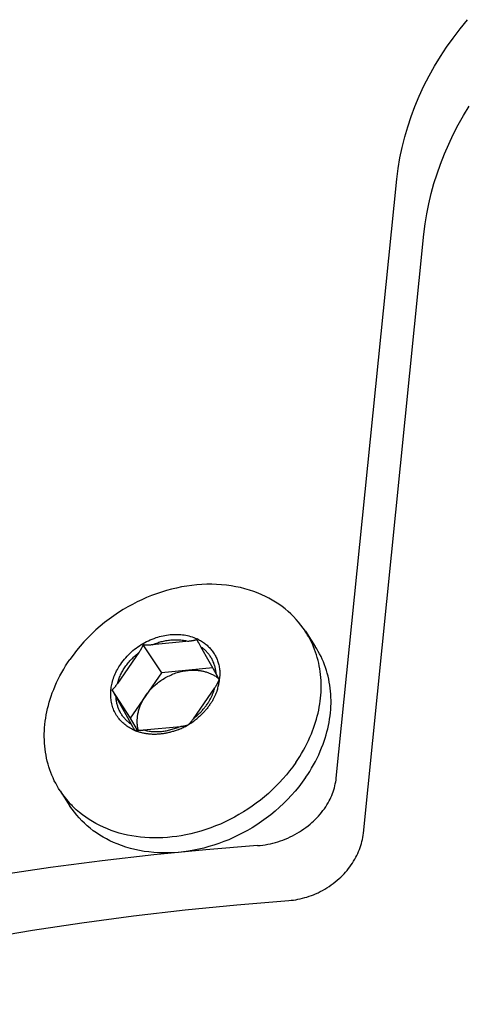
# Model space of a CAD drawing. Extents: x 0 to 1189, y 0 to 841.
# Tile 35 of 84: x 272 to 281, y 153 to 172. Entities that reach past the tile are written whole.
import ezdxf

# ---------------------------------------------------------------- set-up
doc = ezdxf.new("R2010")
doc.units = 0
doc.header["$LTSCALE"] = 65.395
doc.layers.add('mg_3b_BL7', color=7, linetype='CONTINUOUS')

# ---------------------------------------------------------------- blocks, each defined once
blk = doc.blocks.new('MG_3B_BL7', base_point=(346.87, 129.966))
at = {"layer": 'mg_3b_BL7', "color": 2, "linetype": 'CONTINUOUS'}
for p, q in [((278.461, 157.179), (279.653, 168.981)), ((278.994, 156.093), (280.186, 167.895)), ((277.852, 160.071), (278.045, 159.774)), ((275.563, 159.874), (274.838, 159.803)), ((274.657, 159.803), (275.019, 159.25)), ((276.123, 159.185), (275.797, 159.763)), ((274.575, 159.651), (274.153, 159.04)), ((276.031, 159.348), (275.019, 159.25)), ((275.019, 159.25), (274.405, 158.36)), ((276.139, 159.155), (276.123, 159.185)), ((274.044, 158.914), (274.405, 158.36)), ((274.044, 158.914), (274.067, 158.875)), ((274.067, 158.875), (274.097, 158.823)), ((274.097, 158.823), (274.126, 158.77)), ((274.126, 158.77), (274.45, 158.196)), ((274.405, 158.36), (274.54, 158.122)), ((274.669, 158.126), (275.396, 158.197)), ((273.027, 156.925), (273.22, 156.628))]:
    blk.add_line(p, q, dxfattribs=at)
for points in [[(279.653, 168.981), (279.679, 169.19), (279.713, 169.398), (279.756, 169.605), (279.807, 169.81), (279.866, 170.013), (279.933, 170.213), (280.007, 170.411), (280.093, 170.615), (280.186, 170.816), (280.287, 171.013), (280.395, 171.206), (280.509, 171.395), (280.631, 171.58), (280.758, 171.76), (280.897, 171.943), (281.043, 172.121)], [(280.186, 167.895), (280.211, 168.096), (280.243, 168.297), (280.282, 168.496), (280.329, 168.694), (280.383, 168.891), (280.444, 169.085), (280.511, 169.277), (280.589, 169.475), (280.673, 169.67), (280.764, 169.862), (280.862, 170.051), (280.966, 170.236), (281.076, 170.418)], [(277.852, 160.071), (277.81, 160.132), (277.766, 160.192), (277.719, 160.25), (277.67, 160.306), (277.619, 160.36), (277.566, 160.412), (277.511, 160.463), (277.454, 160.51), (277.393, 160.558), (277.331, 160.602), (277.266, 160.645), (277.201, 160.684), (277.134, 160.722), (277.065, 160.757), (276.996, 160.789), (276.925, 160.819), (276.839, 160.852), (276.751, 160.882), (276.663, 160.907), (276.573, 160.93), (276.483, 160.949), (276.392, 160.965), (276.3, 160.977), (276.203, 160.987), (276.106, 160.994), (276.009, 160.996), (275.911, 160.996), (275.814, 160.992), (275.717, 160.985), (275.62, 160.975), (275.518, 160.961), (275.417, 160.944), (275.316, 160.923), (275.216, 160.9), (275.117, 160.873), (275.018, 160.843), (274.92, 160.81), (274.824, 160.774), (274.728, 160.735), (274.633, 160.693), (274.54, 160.649), (274.448, 160.601), (274.357, 160.551), (274.268, 160.499), (274.173, 160.439), (274.08, 160.376), (273.989, 160.311), (273.9, 160.242), (273.814, 160.171), (273.73, 160.097), (273.648, 160.021), (273.569, 159.942), (273.492, 159.861), (273.418, 159.777), (273.348, 159.691), (273.28, 159.603), (273.215, 159.512)], [(274.219, 159.425), (274.242, 159.457), (274.266, 159.489), (274.291, 159.52), (274.317, 159.55), (274.344, 159.58), (274.372, 159.608), (274.4, 159.636), (274.43, 159.663), (274.46, 159.689), (274.491, 159.715), (274.523, 159.739), (274.556, 159.763), (274.589, 159.786), (274.623, 159.807), (274.658, 159.828), (274.693, 159.848), (274.728, 159.867), (274.765, 159.884), (274.801, 159.901), (274.839, 159.917), (274.876, 159.931), (274.914, 159.945), (274.948, 159.955), (274.982, 159.965), (275.017, 159.974), (275.051, 159.982), (275.086, 159.989), (275.121, 159.996), (275.156, 160.001), (275.191, 160.005), (275.227, 160.008), (275.262, 160.01), (275.298, 160.01), (275.333, 160.01), (275.366, 160.009), (275.399, 160.006), (275.432, 160.003), (275.465, 159.999), (275.497, 159.993), (275.53, 159.987), (275.562, 159.979), (275.593, 159.971), (275.625, 159.961), (275.656, 159.95), (275.686, 159.938), (275.716, 159.925)], [(274.838, 159.803), (274.86, 159.813), (274.882, 159.821), (274.904, 159.83), (274.926, 159.838), (274.948, 159.846), (274.971, 159.853), (274.994, 159.86), (275.016, 159.866), (275.039, 159.872), (275.063, 159.877), (275.086, 159.882), (275.109, 159.887), (275.132, 159.891), (275.156, 159.895), (275.18, 159.898), (275.203, 159.9), (275.225, 159.902), (275.248, 159.904), (275.27, 159.905), (275.292, 159.905), (275.314, 159.905), (275.337, 159.905), (275.359, 159.904), (275.381, 159.902), (275.403, 159.9), (275.425, 159.898), (275.447, 159.895), (275.469, 159.892), (275.491, 159.888), (275.513, 159.883), (275.534, 159.878), (275.556, 159.873)], [(275.689, 159.896), (275.684, 159.895), (275.678, 159.893), (275.673, 159.892), (275.668, 159.891), (275.663, 159.889), (275.658, 159.888), (275.651, 159.887), (275.643, 159.885), (275.636, 159.884), (275.629, 159.882), (275.622, 159.881), (275.614, 159.88), (275.607, 159.879), (275.6, 159.878), (275.592, 159.877), (275.585, 159.876), (275.578, 159.875), (275.57, 159.874), (275.563, 159.874)], [(275.715, 159.906), (275.713, 159.905), (275.711, 159.905), (275.71, 159.904), (275.708, 159.903), (275.706, 159.902), (275.704, 159.902), (275.703, 159.901), (275.701, 159.9), (275.699, 159.9), (275.697, 159.899), (275.696, 159.899), (275.694, 159.898), (275.692, 159.897), (275.69, 159.897), (275.689, 159.896)], [(275.752, 159.908), (275.772, 159.898), (275.791, 159.887), (275.81, 159.875), (275.829, 159.863), (275.847, 159.851), (275.865, 159.838), (275.883, 159.824), (275.9, 159.81), (275.917, 159.795), (275.934, 159.78), (275.949, 159.765), (275.965, 159.75), (275.979, 159.734), (275.994, 159.717), (276.007, 159.7), (276.021, 159.683), (276.033, 159.665), (276.046, 159.647), (276.057, 159.629), (276.069, 159.61), (276.079, 159.591), (276.089, 159.572), (276.099, 159.552), (276.108, 159.532), (276.116, 159.512), (276.124, 159.491), (276.131, 159.47), (276.137, 159.45), (276.143, 159.428), (276.149, 159.407), (276.153, 159.385), (276.158, 159.363), (276.161, 159.34), (276.164, 159.318), (276.167, 159.295), (276.168, 159.273), (276.169, 159.25), (276.17, 159.228), (276.17, 159.205), (276.169, 159.183)], [(274.657, 159.803), (274.655, 159.797), (274.653, 159.791), (274.65, 159.785), (274.648, 159.779), (274.645, 159.773), (274.642, 159.767), (274.64, 159.761), (274.636, 159.753), (274.631, 159.745), (274.627, 159.737), (274.623, 159.729), (274.618, 159.721), (274.614, 159.713), (274.609, 159.705), (274.605, 159.697), (274.6, 159.689), (274.595, 159.682), (274.59, 159.674), (274.585, 159.666), (274.58, 159.659), (274.575, 159.651)], [(274.838, 159.803), (274.827, 159.802), (274.816, 159.801), (274.805, 159.8), (274.794, 159.8), (274.786, 159.799), (274.779, 159.799), (274.771, 159.799), (274.764, 159.798), (274.756, 159.798), (274.748, 159.798), (274.741, 159.798), (274.733, 159.798), (274.726, 159.798), (274.718, 159.798), (274.71, 159.798), (274.703, 159.799), (274.695, 159.799), (274.688, 159.8), (274.68, 159.801), (274.672, 159.801), (274.665, 159.802), (274.657, 159.803)], [(276.098, 159.228), (276.097, 159.246), (276.095, 159.264), (276.093, 159.281), (276.09, 159.299), (276.087, 159.316), (276.084, 159.333), (276.08, 159.351), (276.076, 159.368), (276.071, 159.385), (276.066, 159.402), (276.06, 159.419), (276.054, 159.436), (276.048, 159.452), (276.041, 159.469), (276.034, 159.485), (276.026, 159.501), (276.018, 159.517), (276.009, 159.532), (276, 159.548), (275.991, 159.563), (275.982, 159.577), (275.972, 159.592), (275.961, 159.606), (275.95, 159.62), (275.939, 159.634), (275.928, 159.647), (275.916, 159.66), (275.904, 159.673), (275.891, 159.685), (275.879, 159.697), (275.866, 159.709), (275.852, 159.721), (275.839, 159.732), (275.825, 159.743), (275.811, 159.753), (275.797, 159.763)], [(277.663, 157.484), (277.703, 157.543), (277.741, 157.603), (277.779, 157.664), (277.814, 157.726), (277.849, 157.789), (277.882, 157.853), (277.913, 157.917), (277.942, 157.983), (277.97, 158.049), (277.993, 158.106), (278.015, 158.163), (278.035, 158.221), (278.053, 158.28), (278.071, 158.339), (278.087, 158.398), (278.101, 158.458), (278.115, 158.518), (278.126, 158.578), (278.136, 158.639), (278.144, 158.696), (278.151, 158.754), (278.157, 158.812), (278.16, 158.871), (278.163, 158.929), (278.164, 158.987), (278.163, 159.046), (278.161, 159.104), (278.157, 159.163), (278.151, 159.221), (278.144, 159.276), (278.136, 159.332), (278.126, 159.387), (278.115, 159.442), (278.102, 159.497), (278.087, 159.551), (278.071, 159.605), (278.054, 159.658), (278.035, 159.71), (278.014, 159.762)], [(277.857, 157.187), (277.898, 157.249), (277.938, 157.311), (277.976, 157.375), (278.013, 157.439), (278.049, 157.505), (278.083, 157.571), (278.115, 157.638), (278.145, 157.706), (278.173, 157.775), (278.2, 157.845), (278.222, 157.905), (278.241, 157.966), (278.26, 158.027), (278.277, 158.088), (278.292, 158.15), (278.306, 158.213), (278.319, 158.276), (278.329, 158.339), (278.338, 158.402), (278.346, 158.465), (278.351, 158.529), (278.355, 158.589), (278.357, 158.65), (278.357, 158.71), (278.356, 158.77), (278.353, 158.831), (278.348, 158.891), (278.341, 158.951), (278.333, 159.011), (278.323, 159.071), (278.312, 159.13), (278.298, 159.189), (278.283, 159.245), (278.267, 159.301), (278.249, 159.357), (278.229, 159.412), (278.207, 159.466), (278.184, 159.519), (278.16, 159.572), (278.133, 159.624), (278.105, 159.675), (278.076, 159.725), (278.045, 159.774)], [(273.027, 156.925), (272.996, 156.974), (272.967, 157.024), (272.939, 157.075), (272.912, 157.127), (272.888, 157.18), (272.865, 157.234), (272.843, 157.288), (272.823, 157.343), (272.805, 157.398), (272.789, 157.454), (272.774, 157.511), (272.76, 157.569), (272.749, 157.629), (272.739, 157.688), (272.73, 157.748), (272.724, 157.808), (272.719, 157.869), (272.716, 157.929), (272.715, 157.989), (272.715, 158.05), (272.717, 158.11), (272.721, 158.17), (272.726, 158.234), (272.734, 158.298), (272.743, 158.361), (272.753, 158.424), (272.766, 158.486), (272.779, 158.549), (272.795, 158.611), (272.812, 158.673), (272.83, 158.734), (272.85, 158.794), (272.872, 158.855), (272.899, 158.924), (272.927, 158.993), (272.957, 159.061), (272.989, 159.128), (273.023, 159.195), (273.059, 159.26), (273.096, 159.325), (273.134, 159.388), (273.174, 159.451), (273.215, 159.512)], [(274.153, 159.04), (274.159, 159.061), (274.166, 159.083), (274.173, 159.105), (274.181, 159.126), (274.189, 159.147), (274.197, 159.168), (274.206, 159.189), (274.215, 159.21), (274.225, 159.23), (274.236, 159.25), (274.246, 159.27), (274.258, 159.29), (274.269, 159.31), (274.281, 159.329), (274.293, 159.348), (274.306, 159.367), (274.321, 159.388), (274.336, 159.409), (274.352, 159.429), (274.368, 159.449), (274.384, 159.469), (274.401, 159.488), (274.419, 159.507), (274.436, 159.525), (274.454, 159.543), (274.473, 159.561), (274.492, 159.578), (274.511, 159.595), (274.53, 159.612), (274.55, 159.628), (274.57, 159.644)], [(274.475, 158.124), (274.451, 158.136), (274.428, 158.147), (274.405, 158.16), (274.383, 158.174), (274.361, 158.188), (274.339, 158.203), (274.318, 158.218), (274.297, 158.234), (274.277, 158.251), (274.258, 158.269), (274.239, 158.287), (274.221, 158.306), (274.203, 158.326), (274.187, 158.346), (274.17, 158.368), (274.154, 158.391), (274.138, 158.414), (274.124, 158.438), (274.111, 158.462), (274.098, 158.487), (274.086, 158.512), (274.076, 158.538), (274.066, 158.564), (274.057, 158.59), (274.049, 158.617), (274.043, 158.644), (274.037, 158.671), (274.032, 158.698), (274.028, 158.725), (274.025, 158.752), (274.023, 158.779), (274.022, 158.806), (274.021, 158.833), (274.022, 158.861), (274.023, 158.888), (274.025, 158.915), (274.028, 158.942), (274.032, 158.969), (274.037, 158.996), (274.042, 159.023), (274.048, 159.05), (274.056, 159.081), (274.065, 159.111), (274.075, 159.142), (274.085, 159.172), (274.097, 159.202), (274.11, 159.231), (274.123, 159.26), (274.137, 159.289), (274.152, 159.317), (274.168, 159.344), (274.184, 159.372), (274.201, 159.399), (274.219, 159.425)], [(274.712, 158.805), (274.728, 158.827), (274.745, 158.85), (274.762, 158.871), (274.78, 158.893), (274.798, 158.914), (274.817, 158.934), (274.836, 158.955), (274.856, 158.974), (274.876, 158.994), (274.897, 159.012), (274.918, 159.031), (274.94, 159.048), (274.962, 159.066), (274.984, 159.082), (275.007, 159.099), (275.03, 159.114), (275.054, 159.13), (275.078, 159.144), (275.102, 159.158), (275.127, 159.171), (275.151, 159.184), (275.176, 159.196), (275.202, 159.208), (275.227, 159.219), (275.253, 159.23), (275.279, 159.239), (275.305, 159.249), (275.331, 159.257), (275.358, 159.265), (275.385, 159.272), (275.411, 159.279), (275.438, 159.285), (275.465, 159.29), (275.493, 159.294), (275.52, 159.298), (275.547, 159.301)], [(275.547, 159.301), (275.565, 159.302), (275.583, 159.304), (275.601, 159.305), (275.619, 159.305), (275.637, 159.306), (275.655, 159.306), (275.673, 159.305), (275.691, 159.304), (275.709, 159.303), (275.727, 159.302), (275.745, 159.3), (275.762, 159.298), (275.78, 159.296), (275.798, 159.293), (275.816, 159.289), (275.832, 159.286), (275.849, 159.282), (275.865, 159.278), (275.882, 159.274), (275.898, 159.269), (275.914, 159.264), (275.93, 159.259), (275.946, 159.253), (275.961, 159.247), (275.977, 159.24), (275.992, 159.234), (276.008, 159.226), (276.023, 159.219), (276.038, 159.211), (276.052, 159.203)], [(276.071, 158.959), (276.077, 158.968), (276.083, 158.978), (276.09, 158.987), (276.096, 158.997), (276.1, 159.003), (276.103, 159.009), (276.107, 159.015), (276.111, 159.021), (276.115, 159.027), (276.118, 159.034), (276.122, 159.04), (276.125, 159.046), (276.129, 159.053), (276.132, 159.059), (276.136, 159.066), (276.139, 159.072), (276.142, 159.079), (276.145, 159.085), (276.148, 159.092), (276.151, 159.099), (276.153, 159.105), (276.156, 159.112), (276.158, 159.119)], [(276.158, 159.119), (276.156, 159.124), (276.153, 159.13), (276.15, 159.135), (276.139, 159.155)], [(274.153, 159.04), (274.148, 159.032), (274.142, 159.024), (274.137, 159.016), (274.131, 159.008), (274.125, 159), (274.119, 158.993), (274.113, 158.985), (274.107, 158.977), (274.101, 158.97), (274.098, 158.966), (274.095, 158.962), (274.091, 158.958), (274.088, 158.955), (274.085, 158.951), (274.081, 158.947), (274.078, 158.944), (274.074, 158.94), (274.071, 158.936), (274.067, 158.933), (274.063, 158.93), (274.06, 158.926), (274.056, 158.923), (274.052, 158.92), (274.048, 158.917), (274.044, 158.914)], [(275.545, 158.229), (275.549, 158.232), (275.553, 158.235), (275.557, 158.238), (275.561, 158.242), (275.564, 158.245), (275.568, 158.248), (275.572, 158.252), (275.575, 158.255), (275.579, 158.259), (275.582, 158.263), (275.586, 158.266), (275.589, 158.27), (275.592, 158.274), (275.596, 158.278), (275.599, 158.281), (275.602, 158.285), (275.608, 158.293), (275.614, 158.3), (275.62, 158.308), (275.626, 158.316), (275.632, 158.323), (275.638, 158.331), (275.643, 158.339), (275.649, 158.347), (276.071, 158.959)], [(275.942, 158.667), (275.95, 158.681), (275.959, 158.695), (275.967, 158.709), (275.975, 158.723), (275.983, 158.738), (275.99, 158.751), (275.997, 158.764), (276.003, 158.778), (276.01, 158.791), (276.016, 158.805), (276.022, 158.818), (276.028, 158.832), (276.034, 158.846), (276.039, 158.86), (276.044, 158.874), (276.049, 158.888), (276.054, 158.902), (276.059, 158.916), (276.063, 158.931), (276.067, 158.945), (276.071, 158.959)], [(276.113, 158.898), (276.108, 158.884), (276.103, 158.87), (276.097, 158.856), (276.092, 158.842), (276.086, 158.828), (276.079, 158.814), (276.073, 158.8), (276.066, 158.786), (276.06, 158.772), (276.052, 158.758), (276.045, 158.744), (276.038, 158.731), (276.03, 158.717), (276.023, 158.703), (276.015, 158.69), (276.007, 158.677), (275.998, 158.664), (275.99, 158.651), (275.981, 158.638), (275.973, 158.625)], [(274.428, 158.236), (274.413, 158.246), (274.399, 158.256), (274.386, 158.267), (274.372, 158.278), (274.359, 158.29), (274.346, 158.302), (274.333, 158.314), (274.321, 158.326), (274.309, 158.339), (274.297, 158.352), (274.285, 158.365), (274.274, 158.379), (274.263, 158.393), (274.253, 158.407), (274.243, 158.422), (274.233, 158.436), (274.224, 158.451), (274.215, 158.466), (274.207, 158.482), (274.198, 158.498), (274.191, 158.514), (274.184, 158.53), (274.177, 158.547), (274.17, 158.563), (274.164, 158.58), (274.159, 158.597), (274.154, 158.614), (274.149, 158.631), (274.145, 158.648), (274.141, 158.665), (274.137, 158.683), (274.134, 158.7), (274.132, 158.718), (274.129, 158.735), (274.128, 158.753), (274.126, 158.77)], [(274.565, 158.121), (274.561, 158.138), (274.557, 158.156), (274.554, 158.174), (274.551, 158.191), (274.548, 158.209), (274.546, 158.227), (274.545, 158.245), (274.544, 158.264), (274.543, 158.282), (274.543, 158.3), (274.544, 158.318), (274.544, 158.336), (274.546, 158.355), (274.547, 158.373), (274.549, 158.391), (274.551, 158.409), (274.554, 158.427), (274.557, 158.445), (274.561, 158.463), (274.566, 158.483), (274.571, 158.504), (274.576, 158.524), (274.583, 158.544), (274.589, 158.564), (274.596, 158.583), (274.604, 158.603), (274.611, 158.622), (274.62, 158.641), (274.629, 158.66), (274.638, 158.679), (274.647, 158.698), (274.657, 158.716), (274.667, 158.734), (274.678, 158.752), (274.689, 158.77), (274.7, 158.787), (274.712, 158.805)], [(275.655, 158.355), (275.67, 158.367), (275.685, 158.379), (275.7, 158.392), (275.715, 158.404), (275.729, 158.417), (275.742, 158.429), (275.755, 158.442), (275.768, 158.454), (275.781, 158.467), (275.794, 158.479), (275.806, 158.492), (275.818, 158.506), (275.83, 158.519), (275.842, 158.533), (275.853, 158.546), (275.865, 158.56), (275.876, 158.574), (275.887, 158.588), (275.898, 158.603), (275.908, 158.617), (275.918, 158.632)], [(275.973, 158.625), (275.962, 158.61), (275.952, 158.595), (275.941, 158.581), (275.93, 158.566), (275.918, 158.552), (275.907, 158.537), (275.895, 158.523), (275.883, 158.509), (275.871, 158.495), (275.858, 158.482), (275.845, 158.468), (275.833, 158.455), (275.82, 158.441), (275.806, 158.428), (275.793, 158.416), (275.779, 158.403), (275.766, 158.39), (275.752, 158.378), (275.738, 158.366), (275.724, 158.354)], [(274.45, 158.196), (274.465, 158.17), (274.469, 158.161), (274.474, 158.153), (274.479, 158.144), (274.483, 158.135), (274.488, 158.126)], [(274.499, 158.125), (274.502, 158.124), (274.506, 158.124), (274.509, 158.124), (274.512, 158.123), (274.516, 158.123), (274.519, 158.123), (274.522, 158.122), (274.526, 158.122), (274.529, 158.122), (274.533, 158.122), (274.536, 158.122)], [(274.536, 158.122), (274.543, 158.121), (274.55, 158.121), (274.556, 158.121), (274.563, 158.121), (274.57, 158.121), (274.579, 158.121), (274.588, 158.121), (274.597, 158.121), (274.606, 158.122), (274.615, 158.122), (274.624, 158.122), (274.633, 158.123), (274.642, 158.124), (274.651, 158.124), (274.66, 158.125), (274.669, 158.126)], [(274.669, 158.126), (274.69, 158.121), (274.712, 158.116), (274.733, 158.111), (274.755, 158.107), (274.777, 158.104), (274.799, 158.101), (274.821, 158.098), (274.843, 158.097), (274.865, 158.095), (274.888, 158.094), (274.91, 158.094), (274.932, 158.094), (274.955, 158.094), (274.977, 158.095), (274.999, 158.097), (275.021, 158.099), (275.045, 158.101), (275.068, 158.104), (275.092, 158.108), (275.115, 158.112), (275.139, 158.116), (275.162, 158.121), (275.185, 158.127), (275.208, 158.133), (275.231, 158.139), (275.253, 158.146), (275.276, 158.153), (275.298, 158.161), (275.321, 158.169), (275.343, 158.177), (275.365, 158.186), (275.386, 158.196)], [(275.364, 158.138), (275.346, 158.13), (275.328, 158.123), (275.31, 158.117), (275.292, 158.11), (275.273, 158.104), (275.255, 158.098), (275.237, 158.093), (275.219, 158.087), (275.201, 158.082), (275.183, 158.078), (275.164, 158.073), (275.146, 158.069), (275.127, 158.065), (275.109, 158.061), (275.09, 158.058), (275.072, 158.055), (275.053, 158.052), (275.034, 158.049), (275.016, 158.047), (274.997, 158.045)], [(275.396, 158.197), (275.405, 158.198), (275.415, 158.199), (275.424, 158.2), (275.433, 158.201), (275.443, 158.203), (275.452, 158.204), (275.462, 158.206), (275.471, 158.207), (275.476, 158.208), (275.481, 158.209), (275.485, 158.21), (275.49, 158.211), (275.495, 158.212), (275.499, 158.213), (275.504, 158.215), (275.509, 158.216), (275.514, 158.217), (275.518, 158.219), (275.523, 158.22), (275.527, 158.222), (275.532, 158.223), (275.536, 158.225), (275.541, 158.227), (275.545, 158.229)], [(274.997, 158.045), (274.977, 158.043), (274.958, 158.042), (274.938, 158.041), (274.919, 158.04), (274.899, 158.04), (274.88, 158.04), (274.862, 158.04), (274.844, 158.04), (274.827, 158.041), (274.809, 158.042), (274.791, 158.043), (274.774, 158.045), (274.756, 158.047), (274.738, 158.049), (274.721, 158.052), (274.703, 158.055), (274.686, 158.058), (274.669, 158.061), (274.651, 158.065), (274.634, 158.069), (274.617, 158.074), (274.6, 158.078), (274.583, 158.083), (274.566, 158.089), (274.549, 158.094)], [(277.663, 157.484), (277.604, 157.401), (277.543, 157.32), (277.479, 157.241), (277.412, 157.164), (277.343, 157.089), (277.272, 157.016), (277.199, 156.945), (277.124, 156.876), (277.046, 156.809), (276.967, 156.745), (276.886, 156.683), (276.803, 156.623), (276.718, 156.565), (276.632, 156.51), (276.544, 156.458), (276.455, 156.408), (276.364, 156.36), (276.272, 156.315), (276.179, 156.273), (276.085, 156.234), (275.99, 156.198), (275.893, 156.164), (275.796, 156.134), (275.698, 156.106), (275.599, 156.081), (275.5, 156.06), (275.411, 156.043), (275.321, 156.029), (275.231, 156.018), (275.141, 156.009), (275.05, 156.003), (274.96, 156), (274.869, 156), (274.782, 156.002), (274.696, 156.007), (274.61, 156.015), (274.524, 156.026), (274.438, 156.039), (274.353, 156.056), (274.269, 156.075), (274.189, 156.096), (274.11, 156.12), (274.032, 156.146), (273.956, 156.176), (273.88, 156.208), (273.805, 156.243), (273.732, 156.281), (273.663, 156.32), (273.596, 156.362), (273.531, 156.406), (273.467, 156.453), (273.405, 156.502), (273.345, 156.553), (273.288, 156.607)], [(277.857, 157.187), (277.792, 157.097), (277.724, 157.008), (277.653, 156.922), (277.58, 156.839), (277.503, 156.757), (277.424, 156.679), (277.342, 156.602), (277.258, 156.528), (277.172, 156.457), (277.083, 156.389), (276.992, 156.323), (276.899, 156.26), (276.804, 156.2), (276.715, 156.148), (276.624, 156.098), (276.532, 156.051), (276.439, 156.006), (276.344, 155.964), (276.248, 155.926), (276.152, 155.89), (276.054, 155.857), (275.955, 155.827), (275.856, 155.8), (275.756, 155.776), (275.655, 155.756), (275.554, 155.738), (275.452, 155.724), (275.355, 155.714), (275.258, 155.707), (275.161, 155.703), (275.063, 155.703), (274.966, 155.706), (274.869, 155.712), (274.772, 155.722), (274.68, 155.734), (274.589, 155.75), (274.499, 155.769), (274.409, 155.792), (274.321, 155.818), (274.233, 155.847), (274.147, 155.88), (274.076, 155.91), (274.007, 155.943), (273.938, 155.978), (273.871, 156.015), (273.806, 156.055), (273.741, 156.097), (273.679, 156.142), (273.618, 156.189), (273.561, 156.237), (273.506, 156.287), (273.453, 156.339), (273.402, 156.393), (273.353, 156.449), (273.306, 156.507), (273.262, 156.567), (273.22, 156.628)], [(276.912, 155.847), (276.963, 155.852), (277.014, 155.858), (277.064, 155.865), (277.115, 155.874), (277.165, 155.885), (277.215, 155.897), (277.264, 155.91), (277.313, 155.925), (277.362, 155.941), (277.41, 155.958), (277.458, 155.977), (277.506, 155.997), (277.553, 156.019), (277.6, 156.042), (277.646, 156.066), (277.691, 156.091), (277.736, 156.118), (277.779, 156.146), (277.822, 156.176), (277.864, 156.206), (277.906, 156.238), (277.946, 156.271), (277.981, 156.301), (278.015, 156.332), (278.048, 156.364), (278.08, 156.397), (278.111, 156.431), (278.142, 156.466), (278.171, 156.501), (278.199, 156.538), (278.226, 156.575), (278.252, 156.613), (278.277, 156.652), (278.3, 156.692), (278.32, 156.727), (278.338, 156.762), (278.355, 156.798), (278.371, 156.835), (278.386, 156.872), (278.4, 156.909), (278.412, 156.947), (278.424, 156.985), (278.434, 157.023), (278.442, 157.062), (278.45, 157.101), (278.456, 157.14), (278.461, 157.179)], [(277.526, 154.766), (277.572, 154.77), (277.617, 154.775), (277.662, 154.782), (277.707, 154.79), (277.751, 154.799), (277.796, 154.81), (277.84, 154.822), (277.884, 154.835), (277.927, 154.849), (277.97, 154.864), (278.013, 154.881), (278.055, 154.899), (278.101, 154.92), (278.146, 154.942), (278.191, 154.965), (278.235, 154.99), (278.278, 155.016), (278.32, 155.044), (278.361, 155.073), (278.402, 155.102), (278.442, 155.133), (278.481, 155.166), (278.518, 155.199), (278.551, 155.229), (278.583, 155.261), (278.614, 155.293), (278.643, 155.326), (278.673, 155.36), (278.701, 155.394), (278.728, 155.429), (278.754, 155.466), (278.779, 155.503), (278.802, 155.54), (278.825, 155.579), (278.847, 155.618), (278.866, 155.655), (278.884, 155.693), (278.9, 155.731), (278.916, 155.77), (278.93, 155.809), (278.943, 155.849), (278.955, 155.889), (278.966, 155.929), (278.975, 155.97), (278.983, 156.01), (278.989, 156.051), (278.994, 156.093)], [(276.912, 155.847), (275.891, 155.764), (274.87, 155.665), (273.851, 155.55), (272.834, 155.417), (271.82, 155.268), (270.86, 155.11), (269.903, 154.936), (268.95, 154.745), (268, 154.536), (267.054, 154.309), (266.176, 154.081), (265.302, 153.835), (264.433, 153.572), (263.57, 153.29), (262.713, 152.99), (261.932, 152.696)], [(265.995, 152.694), (266.708, 152.907), (267.425, 153.106), (268.145, 153.294), (268.867, 153.47), (269.593, 153.635), (270.553, 153.835), (271.517, 154.017), (272.485, 154.182), (273.455, 154.329), (274.47, 154.464), (275.487, 154.582), (276.506, 154.682), (277.526, 154.766)]]:
    blk.add_lwpolyline(points, dxfattribs=at)
for centre, radius, start, end in [((276.276, 159.045), 1.88, 22.4319, 33.0819), ((269.751, 156.402), 6.917, 30.0543, 30.4386), ((275.359, 159.143), 0.86, 65.0191, 65.4813), ((275.363, 159.151), 0.851, 62.8189, 65.0223), ((266.215, 154.363), 10.999, 29.4031, 30.0213), ((275.709, 158.602), 0.692, 54.8768, 60.2603), ((275.722, 158.621), 0.668, 50.239, 54.8674), ((275.245, 159.221), 0.926, 350.0228, 357.5972), ((275.129, 159.246), 1.044, 340.5544, 345.2169), ((275.182, 159.232), 0.989, 345.2178, 350.0462), ((274.974, 159.283), 1.147, 325.4216, 327.5296), ((274.828, 159.436), 1.404, 305.7953, 309.6221), ((274.842, 158.93), 0.885, 245.5048, 250.7039), ((274.547, 158.514), 0.393, 261.2906, 262.8961), ((274.836, 159.418), 1.385, 292.3976, 296.2553), ((274.83, 159.431), 1.399, 296.2514, 298.1685), ((274.825, 159.44), 1.41, 298.1725, 305.797), ((274.6, 157.952), 1.879, 213.1344, 223.3605), ((274.619, 157.969), 1.904, 223.358, 225.6555)]:
    blk.add_arc(centre, radius, start, end, dxfattribs=at)

msp = doc.modelspace()

# ---------------------------------------------------------------- block references
at = {"layer": 'mg_3b_BL7'}
msp.add_blockref('MG_3B_BL7', (346.87, 129.966), dxfattribs=at)

doc.saveas('drawing.dxf')
